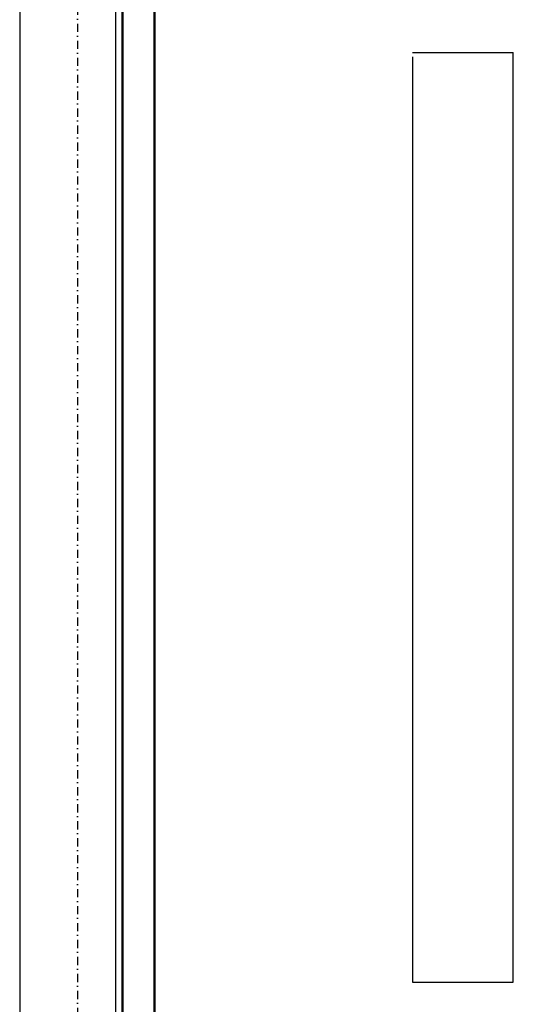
# Model space of a CAD drawing. Header units: centimetres. Extents: x 42630 to 130002, y 15 to 29179.
# Tile 59 of 138: x 51064 to 51141, y 4651 to 4804. Entities that reach past the tile are written whole.
import ezdxf

# ---------------------------------------------------------------- set-up
doc = ezdxf.new("R2010")
doc.units = ezdxf.units.CM
doc.header["$LTSCALE"] = 0.01
doc.linetypes.add('DASHDOT2', pattern=[12.7, 6.35, -3.175, 0, -3.175])
for name, color, linetype in [('333 - linia 3', 253, 'Continuous'), ('A-ELEWACJE', 253, 'Continuous'), ('A-Grid', 253, 'DASHDOT2')]:
    doc.layers.add(name, color=color, linetype=linetype)
doc.layers.add('CKSCIANY_PRZEKR', color=253, linetype='Continuous', lineweight=50)
doc.layers.add('Elospr', color=32, linetype='Continuous', lineweight=30)

# ---------------------------------------------------------------- blocks, each defined once
blk = doc.blocks.new('A$7E8814A102C37C')
at = {"layer": 'A-Grid', "ltscale": 20}
blk.add_lwpolyline([(1500, -130), (1500, -1964.5)], dxfattribs=at)
blk = doc.blocks.new('A$7E8A16153526364')
at = {"layer": '333 - linia 3'}
blk.add_lwpolyline([(-15200, -12455), (-15050, -12455), (-15050, -8655), (-15200, -8655)], close=True, dxfattribs=at)

msp = doc.modelspace()

# ---------------------------------------------------------------- linework, layer by layer
at = {"layer": 'CKSCIANY_PRZEKR'}
for p, q in [((51079.82, 5095.604), (51079.82, 4514.604)), ((51084.819, 5095.552), (51084.819, 4509.604))]:
    msp.add_line(p, q, dxfattribs=at)
at = {"layer": 'Elospr'}
for p, q in [((51124.986, 4799.13, 425.286), (51140.713, 4799.13, 425.286)), ((51124.986, 4798.479, 425.286), (51124.986, 4654.479, 425.286)), ((51140.713, 4654.479, 425.286), (51140.713, 4799.13, 425.286)), ((51124.986, 4654.479, 425.286), (51140.713, 4654.479, 425.286))]:
    msp.add_line(p, q, dxfattribs=at)

# ---------------------------------------------------------------- block references
at = {"layer": 'A-ELEWACJE', "xscale": 0.1, "yscale": 0.1, "zscale": 0.1}
msp.add_blockref('A$7E8A16153526364', (52583.82, 5781.604), dxfattribs=at)
at = {"layer": 'A-Grid', "lineweight": -3}
msp.add_blockref('A$7E8814A102C37C', (49572.82, 6187.604), dxfattribs=at)

doc.saveas('drawing.dxf')
